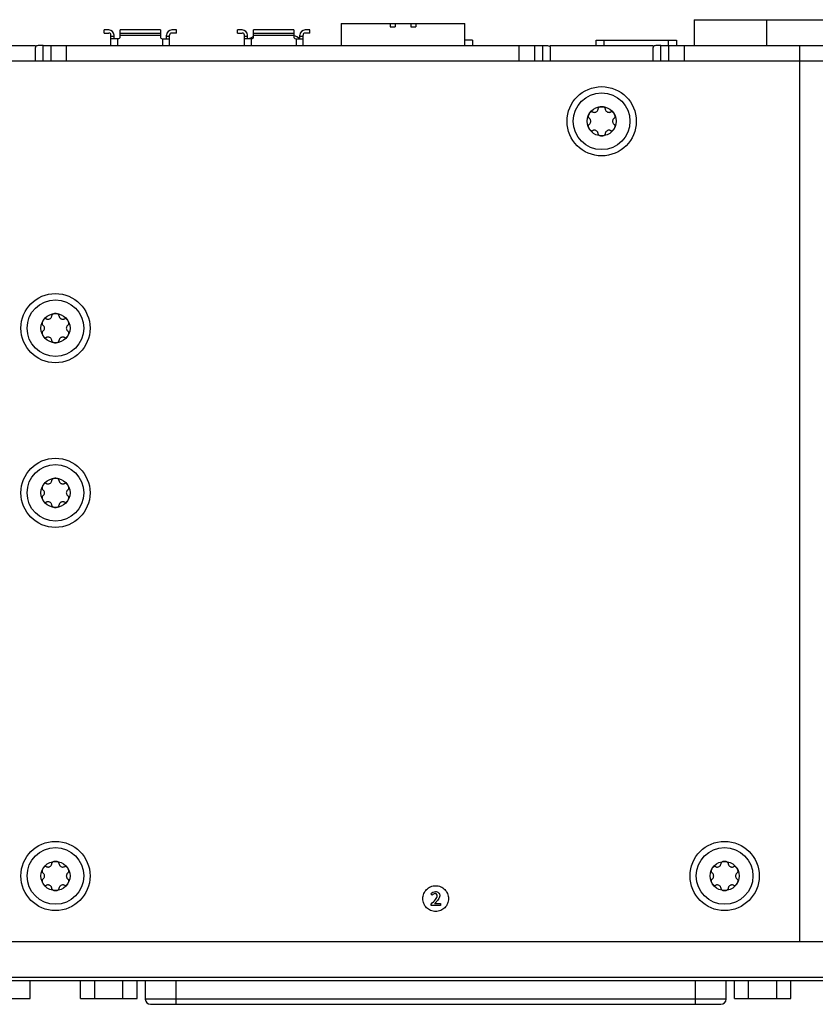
# Model space of a CAD drawing. Header units: inches. Extents: x 0 to 34, y 0 to 22.
# Tile 13 of 71: x 8.6 to 10.4, y 12.8 to 15. Entities that reach past the tile are written whole.
import ezdxf

# ---------------------------------------------------------------- set-up
doc = ezdxf.new("R2010")
doc.units = ezdxf.units.IN
doc.header["$LTSCALE"] = 1.87
doc.header["$MEASUREMENT"] = 0
doc.layers.get('0').update_dxf_attribs({"linetype": 'CONTINUOUS'})
doc.layers.add('_LAYER_1_', color=7, linetype='CONTINUOUS')

msp = doc.modelspace()

# ---------------------------------------------------------------- linework, layer by layer
at = {"color": 7, "linetype": 'CONTINUOUS'}
for p, q in [((9.3159, 15.0318), (9.3159, 14.983)), ((9.3159, 15.0318), (9.592, 15.0318)), ((9.4252, 15.0318), (9.4252, 15.0245)), ((9.4367, 15.0318), (9.4367, 15.0245)), ((9.4712, 15.0318), (9.4712, 15.0245)), ((9.4827, 15.0318), (9.4827, 15.0245)), ((9.592, 14.983), (9.592, 15.0318)), ((10.1039, 15.0405), (10.1039, 14.983)), ((10.1039, 15.0405), (10.7125, 15.0405)), ((10.2647, 15.0405), (10.2647, 14.983)), ((8.7877, 15.0107), (8.7877, 15.0176)), ((8.798, 15.0176), (8.7877, 15.0176)), ((8.7877, 15.0107), (8.798, 15.0107)), ((8.8233, 15.0027), (8.8233, 15.0176)), ((8.9128, 15.0176), (8.8233, 15.0176)), ((8.8233, 15.0107), (8.9128, 15.0107)), ((8.9128, 15.0176), (8.9128, 15.0027)), ((8.9484, 15.0176), (8.9381, 15.0176)), ((8.9484, 15.0107), (8.9381, 15.0107)), ((8.9484, 15.0107), (8.9484, 15.0176)), ((9.0852, 15.0107), (9.0852, 15.0176)), ((9.0955, 15.0176), (9.0852, 15.0176)), ((9.0852, 15.0107), (9.0955, 15.0107)), ((9.1208, 15.0027), (9.1208, 15.0176)), ((9.2103, 15.0176), (9.1208, 15.0176)), ((9.1208, 15.0107), (9.2103, 15.0107)), ((9.2103, 15.0176), (9.2103, 15.0027)), ((9.2459, 15.0176), (9.2356, 15.0176)), ((9.2459, 15.0107), (9.2356, 15.0107)), ((9.2459, 15.0107), (9.2459, 15.0176)), ((9.4252, 15.0245), (9.4367, 15.0245)), ((9.4712, 15.0245), (9.4827, 15.0245)), ((8.8026, 14.983), (8.8026, 15.0061)), ((8.8095, 15.0027), (8.8026, 15.0027)), ((8.8187, 14.9981), (8.8026, 14.9981)), ((8.8095, 14.9981), (8.8095, 15.0061)), ((8.8175, 14.9981), (8.8175, 14.983)), ((8.8233, 15.0061), (8.9128, 15.0061)), ((8.9174, 14.9981), (8.9335, 14.9981)), ((8.9186, 14.983), (8.9186, 14.9981)), ((8.9266, 14.9981), (8.9266, 15.0061)), ((8.9335, 15.0027), (8.9266, 15.0027)), ((8.9335, 14.983), (8.9335, 15.0061)), ((9.1001, 14.983), (9.1001, 15.0061)), ((9.107, 15.0027), (9.1001, 15.0027)), ((9.1162, 14.9981), (9.1001, 14.9981)), ((9.107, 14.9981), (9.107, 15.0061)), ((9.115, 14.9981), (9.115, 14.983)), ((9.1208, 15.0061), (9.2103, 15.0061)), ((9.2149, 14.9981), (9.231, 14.9981)), ((9.2161, 14.983), (9.2161, 14.9981)), ((9.2241, 14.9981), (9.2241, 15.0061)), ((9.231, 15.0027), (9.2241, 15.0027)), ((9.231, 14.983), (9.231, 15.0061)), ((9.6088, 14.9946), (9.592, 14.9946)), ((9.6088, 14.9946), (9.6088, 14.983)), ((9.8847, 14.983), (9.8847, 14.9946)), ((9.8847, 14.9946), (10.0638, 14.9946)), ((9.9019, 14.9946), (9.9019, 14.983)), ((10.0466, 14.983), (10.0466, 14.9946)), ((10.0638, 14.9946), (10.0638, 14.983)), ((8.4045, 14.983), (8.6341, 14.983)), ((8.6341, 14.9487), (8.6341, 14.9781)), ((8.6513, 14.9486), (8.6513, 14.983)), ((8.6513, 14.983), (9.7652, 14.983)), ((8.6686, 14.983), (8.6686, 14.9486)), ((8.703, 14.983), (8.703, 14.9486)), ((9.7135, 14.9486), (9.7135, 14.983)), ((9.748, 14.9486), (9.748, 14.983)), ((9.7652, 14.983), (9.7652, 14.9486)), ((9.7824, 14.983), (10.0121, 14.983)), ((9.7824, 14.9781), (9.7824, 14.9487)), ((10.0121, 14.9487), (10.0121, 14.9781)), ((10.0293, 14.9486), (10.0293, 14.983)), ((10.0293, 14.983), (10.7872, 14.983)), ((10.0465, 14.983), (10.0465, 14.9486)), ((10.081, 14.983), (10.081, 14.9486)), ((10.3393, 12.9833), (10.3393, 14.983)), ((5.2524, 14.9487), (15.5641, 14.9487)), ((4.8666, 12.9833), (15.9499, 12.9833)), ((15.9499, 12.9029), (4.8666, 12.9029)), ((4.8822, 12.896), (15.9343, 12.896)), ((8.6225, 12.8561), (8.6225, 12.896)), ((8.7349, 12.8561), (8.7349, 12.896)), ((8.7664, 12.8561), (8.7664, 12.896)), ((8.8293, 12.8561), (8.8293, 12.896)), ((8.8609, 12.8561), (8.8609, 12.896)), ((8.8792, 12.896), (8.8792, 12.8547)), ((8.9481, 12.8432), (8.9481, 12.896)), ((10.106, 12.896), (10.106, 12.8432)), ((10.1749, 12.8547), (10.1749, 12.896)), ((10.1932, 12.8561), (10.1932, 12.896)), ((10.2251, 12.8561), (10.2251, 12.896)), ((10.2881, 12.8561), (10.2881, 12.896)), ((10.3192, 12.8561), (10.3192, 12.896)), ((8.4965, 12.8561), (8.6225, 12.8561)), ((8.7349, 12.8561), (8.8609, 12.8561)), ((10.1749, 12.8547), (8.8792, 12.8547)), ((10.1932, 12.8561), (10.3192, 12.8561)), ((8.8907, 12.8432), (10.1634, 12.8432))]:
    msp.add_line(p, q, dxfattribs=at)
at = {"color": 3, "linetype": 'CONTINUOUS'}
for p, q in [((8.703, 14.9486), (9.7135, 14.9486)), ((10.081, 14.9486), (10.7355, 14.9486))]:
    msp.add_line(p, q, dxfattribs=at)
at = {"color": 7, "linetype": 'CONTINUOUS'}
for centre, radius in [((9.8972, 14.8138), 0.0772), ((9.8972, 14.8138), 0.0632), ((9.8972, 14.8138), 0.0325), ((8.6787, 14.3521), 0.0772), ((8.6787, 14.3521), 0.0632), ((8.6787, 14.3521), 0.0325), ((8.6787, 13.9846), 0.0772), ((8.6787, 13.9846), 0.0632), ((8.6787, 13.9846), 0.0325), ((8.6787, 13.1296), 0.0772), ((10.1715, 13.1296), 0.0772), ((8.6787, 13.1296), 0.0632), ((10.1715, 13.1296), 0.0632), ((8.6787, 13.1296), 0.0325), ((10.1715, 13.1296), 0.0325)]:
    msp.add_circle(centre, radius, dxfattribs=at)
for centre, radius, start, end in [((8.798, 15.0061), 0.0115, 0, 90), ((8.798, 15.0061), 0.00459, 0, 90), ((8.9381, 15.0061), 0.0115, 90, 180), ((8.9381, 15.0061), 0.00459, 90, 180), ((9.0955, 15.0061), 0.0115, 0, 90), ((9.0955, 15.0061), 0.00459, 0, 90), ((9.2356, 15.0061), 0.0115, 90, 180), ((9.2356, 15.0061), 0.00459, 90, 180), ((8.8187, 15.0027), 0.00459, 270, 360), ((8.9174, 15.0027), 0.00459, 180, 270), ((9.1685, 14.8917), 0.1205, 113.4459, 117.9771), ((9.1162, 15.0027), 0.00459, 270, 360), ((9.2149, 15.0027), 0.00459, 180, 270), ((9.1685, 14.8917), 0.1205, 62.5043, 69.6822), ((8.8907, 12.8547), 0.0115, 180, 270), ((10.1634, 12.8547), 0.0115, 270, 360)]:
    msp.add_arc(centre, radius, start, end, dxfattribs=at)
for points, knots in [([(8.6513, 14.983), (8.6495, 14.983), (8.6464, 14.983), (8.6419, 14.983), (8.6382, 14.9826), (8.6349, 14.9813), (8.6342, 14.9791), (8.6341, 14.9781)], [0, 0, 0, 0, 0.27695, 0.490053, 0.688897, 0.845915, 1, 1, 1, 1]), ([(9.7652, 14.983), (9.767, 14.983), (9.7702, 14.983), (9.7747, 14.983), (9.7783, 14.9826), (9.7816, 14.9813), (9.7823, 14.9791), (9.7824, 14.9781)], [0, 0, 0, 0, 0.27695, 0.490053, 0.688897, 0.845915, 1, 1, 1, 1]), ([(10.0293, 14.983), (10.0275, 14.983), (10.0243, 14.983), (10.0198, 14.983), (10.0162, 14.9826), (10.0128, 14.9813), (10.0122, 14.9791), (10.0121, 14.9781)], [0, 0, 0, 0, 0.27695, 0.490053, 0.688897, 0.845915, 1, 1, 1, 1]), ([(9.8766, 14.8348), (9.8763, 14.835), (9.8755, 14.8352), (9.874, 14.8349), (9.8726, 14.8341), (9.8714, 14.8331), (9.8702, 14.8317), (9.8694, 14.8306), (9.8691, 14.83)], [0, 0, 0, 0, 0.25, 0.5, 0.625, 0.75, 0.875, 1, 1, 1, 1]), ([(9.8972, 14.8463), (9.8966, 14.8463), (9.8953, 14.8462), (9.8935, 14.8458), (9.892, 14.8453), (9.8905, 14.8444), (9.8895, 14.8433), (9.8894, 14.8426), (9.8894, 14.8422)], [0, 0, 0, 0, 0.125, 0.25, 0.375, 0.5, 0.75, 1, 1, 1, 1]), ([(9.9051, 14.8422), (9.9051, 14.8426), (9.905, 14.8433), (9.904, 14.8444), (9.9025, 14.8453), (9.901, 14.8458), (9.8992, 14.8462), (9.8979, 14.8463), (9.8972, 14.8463)], [0, 0, 0, 0, 0.25, 0.5, 0.625, 0.75, 0.875, 1, 1, 1, 1]), ([(9.9254, 14.83), (9.9251, 14.8306), (9.9243, 14.8317), (9.9231, 14.8331), (9.9219, 14.8341), (9.9204, 14.8349), (9.919, 14.8352), (9.9182, 14.835), (9.9179, 14.8348)], [0, 0, 0, 0, 0.125, 0.25, 0.375, 0.5, 0.75, 1, 1, 1, 1]), ([(9.8691, 14.83), (9.8688, 14.8295), (9.8682, 14.8283), (9.8676, 14.8266), (9.8673, 14.825), (9.8673, 14.8233), (9.8678, 14.8219), (9.8684, 14.8214), (9.8687, 14.8212)], [0, 0, 0, 0, 0.125, 0.25, 0.375, 0.5, 0.75, 1, 1, 1, 1]), ([(9.9258, 14.8212), (9.9261, 14.8214), (9.9267, 14.8219), (9.9272, 14.8233), (9.9271, 14.825), (9.9269, 14.8266), (9.9263, 14.8283), (9.9257, 14.8295), (9.9254, 14.83)], [0, 0, 0, 0, 0.25, 0.5, 0.625, 0.75, 0.875, 1, 1, 1, 1]), ([(9.8687, 14.8064), (9.8684, 14.8062), (9.8678, 14.8057), (9.8673, 14.8043), (9.8673, 14.8026), (9.8676, 14.801), (9.8682, 14.7993), (9.8688, 14.7981), (9.8691, 14.7975)], [0, 0, 0, 0, 0.25, 0.5, 0.625, 0.75, 0.875, 1, 1, 1, 1]), ([(9.8691, 14.7975), (9.8694, 14.797), (9.8702, 14.7959), (9.8714, 14.7945), (9.8726, 14.7935), (9.874, 14.7926), (9.8755, 14.7923), (9.8763, 14.7926), (9.8766, 14.7928)], [0, 0, 0, 0, 0.125, 0.25, 0.375, 0.5, 0.75, 1, 1, 1, 1]), ([(9.9179, 14.7928), (9.9182, 14.7926), (9.919, 14.7923), (9.9204, 14.7926), (9.9219, 14.7935), (9.9231, 14.7945), (9.9243, 14.7959), (9.9251, 14.797), (9.9254, 14.7975)], [0, 0, 0, 0, 0.25, 0.5, 0.625, 0.75, 0.875, 1, 1, 1, 1]), ([(9.9254, 14.7975), (9.9257, 14.7981), (9.9263, 14.7993), (9.9269, 14.801), (9.9271, 14.8026), (9.9272, 14.8043), (9.9267, 14.8057), (9.9261, 14.8062), (9.9258, 14.8064)], [0, 0, 0, 0, 0.125, 0.25, 0.375, 0.5, 0.75, 1, 1, 1, 1]), ([(9.8894, 14.7853), (9.8894, 14.785), (9.8895, 14.7842), (9.8905, 14.7831), (9.892, 14.7823), (9.8935, 14.7817), (9.8953, 14.7814), (9.8966, 14.7813), (9.8972, 14.7813)], [0, 0, 0, 0, 0.25, 0.5, 0.625, 0.75, 0.875, 1, 1, 1, 1]), ([(9.8972, 14.7813), (9.8979, 14.7813), (9.8992, 14.7814), (9.901, 14.7817), (9.9025, 14.7823), (9.904, 14.7831), (9.905, 14.7842), (9.9051, 14.785), (9.9051, 14.7853)], [0, 0, 0, 0, 0.125, 0.25, 0.375, 0.5, 0.75, 1, 1, 1, 1]), ([(8.658, 14.3731), (8.6577, 14.3733), (8.6569, 14.3735), (8.6555, 14.3732), (8.654, 14.3723), (8.6528, 14.3713), (8.6516, 14.37), (8.6509, 14.3689), (8.6505, 14.3683)], [0, 0, 0, 0, 0.25, 0.5, 0.625, 0.75, 0.875, 1, 1, 1, 1]), ([(8.6787, 14.3846), (8.678, 14.3846), (8.6767, 14.3845), (8.6749, 14.3841), (8.6734, 14.3836), (8.6719, 14.3827), (8.671, 14.3816), (8.6708, 14.3808), (8.6708, 14.3805)], [0, 0, 0, 0, 0.125, 0.25, 0.375, 0.5, 0.75, 1, 1, 1, 1]), ([(8.6865, 14.3805), (8.6865, 14.3808), (8.6864, 14.3816), (8.6854, 14.3827), (8.6839, 14.3836), (8.6824, 14.3841), (8.6806, 14.3845), (8.6793, 14.3846), (8.6787, 14.3846)], [0, 0, 0, 0, 0.25, 0.5, 0.625, 0.75, 0.875, 1, 1, 1, 1]), ([(8.7068, 14.3683), (8.7065, 14.3689), (8.7058, 14.37), (8.7046, 14.3713), (8.7033, 14.3723), (8.7019, 14.3732), (8.7004, 14.3735), (8.6997, 14.3733), (8.6994, 14.3731)], [0, 0, 0, 0, 0.125, 0.25, 0.375, 0.5, 0.75, 1, 1, 1, 1]), ([(8.6505, 14.3683), (8.6502, 14.3677), (8.6496, 14.3666), (8.649, 14.3648), (8.6488, 14.3633), (8.6488, 14.3616), (8.6492, 14.3601), (8.6498, 14.3596), (8.6501, 14.3595)], [0, 0, 0, 0, 0.125, 0.25, 0.375, 0.5, 0.75, 1, 1, 1, 1]), ([(8.7072, 14.3595), (8.7075, 14.3596), (8.7081, 14.3601), (8.7086, 14.3616), (8.7086, 14.3633), (8.7083, 14.3648), (8.7077, 14.3666), (8.7071, 14.3677), (8.7068, 14.3683)], [0, 0, 0, 0, 0.25, 0.5, 0.625, 0.75, 0.875, 1, 1, 1, 1]), ([(8.6501, 14.3447), (8.6498, 14.3445), (8.6492, 14.344), (8.6488, 14.3425), (8.6488, 14.3408), (8.649, 14.3393), (8.6496, 14.3376), (8.6502, 14.3364), (8.6505, 14.3358)], [0, 0, 0, 0, 0.25, 0.5, 0.625, 0.75, 0.875, 1, 1, 1, 1]), ([(8.6505, 14.3358), (8.6509, 14.3352), (8.6516, 14.3341), (8.6528, 14.3328), (8.654, 14.3318), (8.6555, 14.3309), (8.6569, 14.3306), (8.6577, 14.3309), (8.658, 14.331)], [0, 0, 0, 0, 0.125, 0.25, 0.375, 0.5, 0.75, 1, 1, 1, 1]), ([(8.6994, 14.331), (8.6997, 14.3309), (8.7004, 14.3306), (8.7019, 14.3309), (8.7033, 14.3318), (8.7046, 14.3328), (8.7058, 14.3341), (8.7065, 14.3352), (8.7068, 14.3358)], [0, 0, 0, 0, 0.25, 0.5, 0.625, 0.75, 0.875, 1, 1, 1, 1]), ([(8.7068, 14.3358), (8.7071, 14.3364), (8.7077, 14.3376), (8.7083, 14.3393), (8.7086, 14.3408), (8.7086, 14.3425), (8.7081, 14.344), (8.7075, 14.3445), (8.7072, 14.3447)], [0, 0, 0, 0, 0.125, 0.25, 0.375, 0.5, 0.75, 1, 1, 1, 1]), ([(8.6708, 14.3236), (8.6708, 14.3233), (8.671, 14.3225), (8.6719, 14.3214), (8.6734, 14.3205), (8.6749, 14.32), (8.6767, 14.3196), (8.678, 14.3196), (8.6787, 14.3196)], [0, 0, 0, 0, 0.25, 0.5, 0.625, 0.75, 0.875, 1, 1, 1, 1]), ([(8.6787, 14.3196), (8.6793, 14.3196), (8.6806, 14.3196), (8.6824, 14.32), (8.6839, 14.3205), (8.6854, 14.3214), (8.6864, 14.3225), (8.6865, 14.3233), (8.6865, 14.3236)], [0, 0, 0, 0, 0.125, 0.25, 0.375, 0.5, 0.75, 1, 1, 1, 1]), ([(8.6505, 14.0008), (8.6502, 14.0003), (8.6496, 13.9991), (8.649, 13.9974), (8.6488, 13.9958), (8.6488, 13.9941), (8.6492, 13.9927), (8.6498, 13.9922), (8.6501, 13.992)], [0, 0, 0, 0, 0.125, 0.25, 0.375, 0.5, 0.75, 1, 1, 1, 1]), ([(8.658, 14.0056), (8.6577, 14.0058), (8.6569, 14.006), (8.6555, 14.0058), (8.654, 14.0049), (8.6528, 14.0039), (8.6516, 14.0025), (8.6509, 14.0014), (8.6505, 14.0008)], [0, 0, 0, 0, 0.25, 0.5, 0.625, 0.75, 0.875, 1, 1, 1, 1]), ([(8.6787, 14.0171), (8.678, 14.0171), (8.6767, 14.017), (8.6749, 14.0166), (8.6734, 14.0161), (8.6719, 14.0153), (8.671, 14.0141), (8.6708, 14.0134), (8.6708, 14.013)], [0, 0, 0, 0, 0.125, 0.25, 0.375, 0.5, 0.75, 1, 1, 1, 1]), ([(8.6865, 14.013), (8.6865, 14.0134), (8.6864, 14.0141), (8.6854, 14.0153), (8.6839, 14.0161), (8.6824, 14.0166), (8.6806, 14.017), (8.6793, 14.0171), (8.6787, 14.0171)], [0, 0, 0, 0, 0.25, 0.5, 0.625, 0.75, 0.875, 1, 1, 1, 1]), ([(8.7068, 14.0008), (8.7065, 14.0014), (8.7058, 14.0025), (8.7046, 14.0039), (8.7033, 14.0049), (8.7019, 14.0058), (8.7004, 14.006), (8.6997, 14.0058), (8.6994, 14.0056)], [0, 0, 0, 0, 0.125, 0.25, 0.375, 0.5, 0.75, 1, 1, 1, 1]), ([(8.7072, 13.992), (8.7075, 13.9922), (8.7081, 13.9927), (8.7086, 13.9941), (8.7086, 13.9958), (8.7083, 13.9974), (8.7077, 13.9991), (8.7071, 14.0003), (8.7068, 14.0008)], [0, 0, 0, 0, 0.25, 0.5, 0.625, 0.75, 0.875, 1, 1, 1, 1]), ([(8.6501, 13.9772), (8.6498, 13.977), (8.6492, 13.9765), (8.6488, 13.9751), (8.6488, 13.9734), (8.649, 13.9718), (8.6496, 13.9701), (8.6502, 13.9689), (8.6505, 13.9684)], [0, 0, 0, 0, 0.25, 0.5, 0.625, 0.75, 0.875, 1, 1, 1, 1]), ([(8.7068, 13.9684), (8.7071, 13.9689), (8.7077, 13.9701), (8.7083, 13.9718), (8.7086, 13.9734), (8.7086, 13.9751), (8.7081, 13.9765), (8.7075, 13.977), (8.7072, 13.9772)], [0, 0, 0, 0, 0.125, 0.25, 0.375, 0.5, 0.75, 1, 1, 1, 1]), ([(8.6505, 13.9684), (8.6509, 13.9678), (8.6516, 13.9667), (8.6528, 13.9653), (8.654, 13.9643), (8.6555, 13.9634), (8.6569, 13.9632), (8.6577, 13.9634), (8.658, 13.9636)], [0, 0, 0, 0, 0.125, 0.25, 0.375, 0.5, 0.75, 1, 1, 1, 1]), ([(8.6708, 13.9562), (8.6708, 13.9558), (8.671, 13.9551), (8.6719, 13.9539), (8.6734, 13.9531), (8.6749, 13.9526), (8.6767, 13.9522), (8.678, 13.9521), (8.6787, 13.9521)], [0, 0, 0, 0, 0.25, 0.5, 0.625, 0.75, 0.875, 1, 1, 1, 1]), ([(8.6787, 13.9521), (8.6793, 13.9521), (8.6806, 13.9522), (8.6824, 13.9526), (8.6839, 13.9531), (8.6854, 13.9539), (8.6864, 13.9551), (8.6865, 13.9558), (8.6865, 13.9562)], [0, 0, 0, 0, 0.125, 0.25, 0.375, 0.5, 0.75, 1, 1, 1, 1]), ([(8.6994, 13.9636), (8.6997, 13.9634), (8.7004, 13.9632), (8.7019, 13.9634), (8.7033, 13.9643), (8.7046, 13.9653), (8.7058, 13.9667), (8.7065, 13.9678), (8.7068, 13.9684)], [0, 0, 0, 0, 0.25, 0.5, 0.625, 0.75, 0.875, 1, 1, 1, 1]), ([(8.6787, 13.1621), (8.678, 13.1621), (8.6767, 13.162), (8.6749, 13.1616), (8.6734, 13.1611), (8.6719, 13.1603), (8.671, 13.1591), (8.6708, 13.1584), (8.6708, 13.158)], [0, 0, 0, 0, 0.125, 0.25, 0.375, 0.5, 0.75, 1, 1, 1, 1]), ([(8.6865, 13.158), (8.6865, 13.1584), (8.6864, 13.1591), (8.6854, 13.1603), (8.6839, 13.1611), (8.6824, 13.1616), (8.6806, 13.162), (8.6793, 13.1621), (8.6787, 13.1621)], [0, 0, 0, 0, 0.25, 0.5, 0.625, 0.75, 0.875, 1, 1, 1, 1]), ([(10.1715, 13.1621), (10.1708, 13.1621), (10.1695, 13.162), (10.1677, 13.1616), (10.1662, 13.1611), (10.1647, 13.1602), (10.1637, 13.1591), (10.1636, 13.1584), (10.1636, 13.158)], [0, 0, 0, 0, 0.125, 0.25, 0.375, 0.5, 0.75, 1, 1, 1, 1]), ([(10.1793, 13.158), (10.1793, 13.1584), (10.1792, 13.1591), (10.1782, 13.1602), (10.1767, 13.1611), (10.1752, 13.1616), (10.1734, 13.162), (10.1721, 13.1621), (10.1715, 13.1621)], [0, 0, 0, 0, 0.25, 0.5, 0.625, 0.75, 0.875, 1, 1, 1, 1]), ([(8.6505, 13.1458), (8.6502, 13.1453), (8.6496, 13.1441), (8.649, 13.1424), (8.6488, 13.1408), (8.6488, 13.1391), (8.6492, 13.1377), (8.6498, 13.1372), (8.6501, 13.137)], [0, 0, 0, 0, 0.125, 0.25, 0.375, 0.5, 0.75, 1, 1, 1, 1]), ([(8.658, 13.1506), (8.6577, 13.1508), (8.6569, 13.151), (8.6555, 13.1507), (8.654, 13.1499), (8.6528, 13.1489), (8.6516, 13.1475), (8.6509, 13.1464), (8.6505, 13.1458)], [0, 0, 0, 0, 0.25, 0.5, 0.625, 0.75, 0.875, 1, 1, 1, 1]), ([(8.7068, 13.1458), (8.7065, 13.1464), (8.7058, 13.1475), (8.7046, 13.1489), (8.7033, 13.1499), (8.7019, 13.1507), (8.7004, 13.151), (8.6997, 13.1508), (8.6994, 13.1506)], [0, 0, 0, 0, 0.125, 0.25, 0.375, 0.5, 0.75, 1, 1, 1, 1]), ([(8.7072, 13.137), (8.7075, 13.1372), (8.7081, 13.1377), (8.7086, 13.1391), (8.7086, 13.1408), (8.7083, 13.1424), (8.7077, 13.1441), (8.7071, 13.1453), (8.7068, 13.1458)], [0, 0, 0, 0, 0.25, 0.5, 0.625, 0.75, 0.875, 1, 1, 1, 1]), ([(10.1433, 13.1458), (10.143, 13.1453), (10.1424, 13.1441), (10.1418, 13.1424), (10.1415, 13.1408), (10.1415, 13.1391), (10.142, 13.1377), (10.1426, 13.1372), (10.1429, 13.137)], [0, 0, 0, 0, 0.125, 0.25, 0.375, 0.5, 0.75, 1, 1, 1, 1]), ([(10.1508, 13.1506), (10.1505, 13.1508), (10.1497, 13.151), (10.1483, 13.1507), (10.1468, 13.1499), (10.1456, 13.1489), (10.1444, 13.1475), (10.1436, 13.1464), (10.1433, 13.1458)], [0, 0, 0, 0, 0.25, 0.5, 0.625, 0.75, 0.875, 1, 1, 1, 1]), ([(10.1996, 13.1458), (10.1993, 13.1464), (10.1985, 13.1475), (10.1973, 13.1489), (10.1961, 13.1499), (10.1946, 13.1507), (10.1932, 13.151), (10.1924, 13.1508), (10.1921, 13.1506)], [0, 0, 0, 0, 0.125, 0.25, 0.375, 0.5, 0.75, 1, 1, 1, 1]), ([(10.2, 13.137), (10.2003, 13.1372), (10.2009, 13.1377), (10.2014, 13.1391), (10.2014, 13.1408), (10.2011, 13.1424), (10.2005, 13.1441), (10.1999, 13.1453), (10.1996, 13.1458)], [0, 0, 0, 0, 0.25, 0.5, 0.625, 0.75, 0.875, 1, 1, 1, 1]), ([(8.6501, 13.1222), (8.6498, 13.122), (8.6492, 13.1215), (8.6488, 13.1201), (8.6488, 13.1184), (8.649, 13.1168), (8.6496, 13.1151), (8.6502, 13.1139), (8.6505, 13.1133)], [0, 0, 0, 0, 0.25, 0.5, 0.625, 0.75, 0.875, 1, 1, 1, 1]), ([(8.7068, 13.1133), (8.7071, 13.1139), (8.7077, 13.1151), (8.7083, 13.1168), (8.7086, 13.1184), (8.7086, 13.1201), (8.7081, 13.1215), (8.7075, 13.122), (8.7072, 13.1222)], [0, 0, 0, 0, 0.125, 0.25, 0.375, 0.5, 0.75, 1, 1, 1, 1]), ([(10.1429, 13.1222), (10.1426, 13.122), (10.142, 13.1215), (10.1415, 13.1201), (10.1415, 13.1184), (10.1418, 13.1168), (10.1424, 13.1151), (10.143, 13.1139), (10.1433, 13.1133)], [0, 0, 0, 0, 0.25, 0.5, 0.625, 0.75, 0.875, 1, 1, 1, 1]), ([(10.1996, 13.1133), (10.1999, 13.1139), (10.2005, 13.1151), (10.2011, 13.1168), (10.2014, 13.1184), (10.2014, 13.1201), (10.2009, 13.1215), (10.2003, 13.122), (10.2, 13.1222)], [0, 0, 0, 0, 0.125, 0.25, 0.375, 0.5, 0.75, 1, 1, 1, 1]), ([(8.6505, 13.1133), (8.6509, 13.1128), (8.6516, 13.1117), (8.6528, 13.1103), (8.654, 13.1093), (8.6555, 13.1084), (8.6569, 13.1081), (8.6577, 13.1084), (8.658, 13.1086)], [0, 0, 0, 0, 0.125, 0.25, 0.375, 0.5, 0.75, 1, 1, 1, 1]), ([(8.6708, 13.1012), (8.6708, 13.1008), (8.671, 13.1001), (8.6719, 13.0989), (8.6734, 13.0981), (8.6749, 13.0975), (8.6767, 13.0972), (8.678, 13.0971), (8.6787, 13.0971)], [0, 0, 0, 0, 0.25, 0.5, 0.625, 0.75, 0.875, 1, 1, 1, 1]), ([(8.6787, 13.0971), (8.6793, 13.0971), (8.6806, 13.0972), (8.6824, 13.0975), (8.6839, 13.0981), (8.6854, 13.0989), (8.6864, 13.1001), (8.6865, 13.1008), (8.6865, 13.1012)], [0, 0, 0, 0, 0.125, 0.25, 0.375, 0.5, 0.75, 1, 1, 1, 1]), ([(8.6994, 13.1086), (8.6997, 13.1084), (8.7004, 13.1081), (8.7019, 13.1084), (8.7033, 13.1093), (8.7046, 13.1103), (8.7058, 13.1117), (8.7065, 13.1128), (8.7068, 13.1133)], [0, 0, 0, 0, 0.25, 0.5, 0.625, 0.75, 0.875, 1, 1, 1, 1]), ([(10.1433, 13.1133), (10.1436, 13.1128), (10.1444, 13.1117), (10.1456, 13.1103), (10.1468, 13.1093), (10.1483, 13.1084), (10.1497, 13.1081), (10.1505, 13.1084), (10.1508, 13.1085)], [0, 0, 0, 0, 0.125, 0.25, 0.375, 0.5, 0.75, 1, 1, 1, 1]), ([(10.1636, 13.1011), (10.1636, 13.1008), (10.1637, 13.1), (10.1647, 13.0989), (10.1662, 13.0981), (10.1677, 13.0975), (10.1695, 13.0972), (10.1708, 13.0971), (10.1715, 13.0971)], [0, 0, 0, 0, 0.25, 0.5, 0.625, 0.75, 0.875, 1, 1, 1, 1]), ([(10.1715, 13.0971), (10.1721, 13.0971), (10.1734, 13.0972), (10.1752, 13.0975), (10.1767, 13.0981), (10.1782, 13.0989), (10.1792, 13.1), (10.1793, 13.1008), (10.1793, 13.1011)], [0, 0, 0, 0, 0.125, 0.25, 0.375, 0.5, 0.75, 1, 1, 1, 1]), ([(10.1921, 13.1085), (10.1924, 13.1084), (10.1932, 13.1081), (10.1946, 13.1084), (10.1961, 13.1093), (10.1973, 13.1103), (10.1985, 13.1117), (10.1993, 13.1128), (10.1996, 13.1133)], [0, 0, 0, 0, 0.25, 0.5, 0.625, 0.75, 0.875, 1, 1, 1, 1])]:
    msp.add_open_spline(points, degree=3, knots=knots, dxfattribs=at)
for points in [[(9.8766, 14.8348), (9.8771, 14.8345), (9.8782, 14.834), (9.8804, 14.8336), (9.8828, 14.8339), (9.8851, 14.8348), (9.8871, 14.8363), (9.8885, 14.8383), (9.8892, 14.8403), (9.8894, 14.8416), (9.8894, 14.8422)], [(9.9051, 14.8422), (9.9051, 14.8416), (9.9052, 14.8403), (9.906, 14.8383), (9.9074, 14.8363), (9.9094, 14.8348), (9.9117, 14.8339), (9.9141, 14.8336), (9.9162, 14.834), (9.9174, 14.8345), (9.9179, 14.8348)], [(9.8729, 14.8138), (9.8729, 14.8146), (9.8726, 14.8163), (9.8716, 14.8185), (9.8702, 14.8201), (9.8692, 14.8209), (9.8687, 14.8212)], [(9.8687, 14.8064), (9.8692, 14.8067), (9.8702, 14.8074), (9.8716, 14.8091), (9.8726, 14.8113), (9.8729, 14.813), (9.8729, 14.8138)], [(9.9258, 14.8212), (9.9253, 14.8209), (9.9242, 14.8201), (9.9228, 14.8185), (9.9219, 14.8163), (9.9216, 14.8146), (9.9216, 14.8138)], [(9.9216, 14.8138), (9.9216, 14.813), (9.9219, 14.8113), (9.9228, 14.8091), (9.9242, 14.8074), (9.9253, 14.8067), (9.9258, 14.8064)], [(9.8894, 14.7853), (9.8894, 14.7859), (9.8892, 14.7872), (9.8885, 14.7893), (9.8871, 14.7912), (9.8851, 14.7928), (9.8828, 14.7937), (9.8804, 14.7939), (9.8782, 14.7936), (9.8771, 14.7931), (9.8766, 14.7928)], [(9.9179, 14.7928), (9.9174, 14.7931), (9.9162, 14.7936), (9.9141, 14.7939), (9.9117, 14.7937), (9.9094, 14.7928), (9.9074, 14.7912), (9.906, 14.7893), (9.9052, 14.7872), (9.9051, 14.7859), (9.9051, 14.7853)], [(8.658, 14.3731), (8.6585, 14.3728), (8.6597, 14.3723), (8.6618, 14.3719), (8.6642, 14.3721), (8.6665, 14.3731), (8.6685, 14.3746), (8.6699, 14.3766), (8.6707, 14.3786), (8.6708, 14.3799), (8.6708, 14.3805)], [(8.6865, 14.3805), (8.6865, 14.3799), (8.6867, 14.3786), (8.6874, 14.3766), (8.6888, 14.3746), (8.6908, 14.3731), (8.6931, 14.3721), (8.6955, 14.3719), (8.6977, 14.3723), (8.6988, 14.3728), (8.6994, 14.3731)], [(8.6543, 14.3521), (8.6543, 14.3529), (8.6541, 14.3545), (8.6531, 14.3567), (8.6517, 14.3584), (8.6506, 14.3592), (8.6501, 14.3595)], [(8.6501, 14.3447), (8.6506, 14.3449), (8.6517, 14.3457), (8.6531, 14.3474), (8.6541, 14.3496), (8.6543, 14.3512), (8.6543, 14.3521)], [(8.7072, 14.3595), (8.7067, 14.3592), (8.7057, 14.3584), (8.7043, 14.3567), (8.7033, 14.3545), (8.703, 14.3529), (8.703, 14.3521)], [(8.703, 14.3521), (8.703, 14.3512), (8.7033, 14.3496), (8.7043, 14.3474), (8.7057, 14.3457), (8.7067, 14.3449), (8.7072, 14.3447)], [(8.6708, 14.3236), (8.6708, 14.3242), (8.6707, 14.3255), (8.6699, 14.3275), (8.6685, 14.3295), (8.6665, 14.3311), (8.6642, 14.332), (8.6618, 14.3322), (8.6597, 14.3318), (8.6585, 14.3313), (8.658, 14.331)], [(8.6994, 14.331), (8.6988, 14.3313), (8.6977, 14.3318), (8.6955, 14.3322), (8.6931, 14.332), (8.6908, 14.3311), (8.6888, 14.3295), (8.6874, 14.3275), (8.6867, 14.3255), (8.6865, 14.3242), (8.6865, 14.3236)], [(8.658, 14.0056), (8.6585, 14.0053), (8.6597, 14.0048), (8.6618, 14.0044), (8.6642, 14.0047), (8.6665, 14.0056), (8.6685, 14.0072), (8.6699, 14.0091), (8.6707, 14.0112), (8.6708, 14.0124), (8.6708, 14.013)], [(8.6865, 14.013), (8.6865, 14.0124), (8.6867, 14.0112), (8.6874, 14.0091), (8.6888, 14.0072), (8.6908, 14.0056), (8.6931, 14.0047), (8.6955, 14.0044), (8.6977, 14.0048), (8.6988, 14.0053), (8.6994, 14.0056)], [(8.6543, 13.9846), (8.6543, 13.9854), (8.6541, 13.9871), (8.6531, 13.9893), (8.6517, 13.9909), (8.6506, 13.9917), (8.6501, 13.992)], [(8.6501, 13.9772), (8.6506, 13.9775), (8.6517, 13.9783), (8.6531, 13.9799), (8.6541, 13.9821), (8.6543, 13.9838), (8.6543, 13.9846)], [(8.7072, 13.992), (8.7067, 13.9917), (8.7057, 13.9909), (8.7043, 13.9893), (8.7033, 13.9871), (8.703, 13.9854), (8.703, 13.9846)], [(8.703, 13.9846), (8.703, 13.9838), (8.7033, 13.9821), (8.7043, 13.9799), (8.7057, 13.9783), (8.7067, 13.9775), (8.7072, 13.9772)], [(8.6708, 13.9562), (8.6708, 13.9568), (8.6707, 13.958), (8.6699, 13.9601), (8.6685, 13.962), (8.6665, 13.9636), (8.6642, 13.9645), (8.6618, 13.9648), (8.6597, 13.9644), (8.6585, 13.9639), (8.658, 13.9636)], [(8.6994, 13.9636), (8.6988, 13.9639), (8.6977, 13.9644), (8.6955, 13.9648), (8.6931, 13.9645), (8.6908, 13.9636), (8.6888, 13.962), (8.6874, 13.9601), (8.6867, 13.958), (8.6865, 13.9568), (8.6865, 13.9562)], [(8.658, 13.1506), (8.6585, 13.1503), (8.6597, 13.1498), (8.6618, 13.1494), (8.6642, 13.1497), (8.6665, 13.1506), (8.6685, 13.1522), (8.6699, 13.1541), (8.6707, 13.1561), (8.6708, 13.1574), (8.6708, 13.158)], [(8.6865, 13.158), (8.6865, 13.1574), (8.6867, 13.1561), (8.6874, 13.1541), (8.6888, 13.1522), (8.6908, 13.1506), (8.6931, 13.1497), (8.6955, 13.1494), (8.6977, 13.1498), (8.6988, 13.1503), (8.6994, 13.1506)], [(10.1508, 13.1506), (10.1513, 13.1503), (10.1525, 13.1498), (10.1546, 13.1494), (10.157, 13.1496), (10.1593, 13.1506), (10.1613, 13.1521), (10.1627, 13.1541), (10.1635, 13.1561), (10.1636, 13.1574), (10.1636, 13.158)], [(10.1793, 13.158), (10.1793, 13.1574), (10.1795, 13.1561), (10.1802, 13.1541), (10.1816, 13.1521), (10.1836, 13.1506), (10.1859, 13.1496), (10.1883, 13.1494), (10.1905, 13.1498), (10.1916, 13.1503), (10.1921, 13.1506)], [(8.6543, 13.1296), (8.6543, 13.1304), (8.6541, 13.1321), (8.6531, 13.1343), (8.6517, 13.1359), (8.6506, 13.1367), (8.6501, 13.137)], [(8.6501, 13.1222), (8.6506, 13.1225), (8.6517, 13.1232), (8.6531, 13.1249), (8.6541, 13.1271), (8.6543, 13.1288), (8.6543, 13.1296)], [(8.7072, 13.137), (8.7067, 13.1367), (8.7057, 13.1359), (8.7043, 13.1343), (8.7033, 13.1321), (8.703, 13.1304), (8.703, 13.1296)], [(8.703, 13.1296), (8.703, 13.1288), (8.7033, 13.1271), (8.7043, 13.1249), (8.7057, 13.1232), (8.7067, 13.1225), (8.7072, 13.1222)], [(10.1471, 13.1296), (10.1471, 13.1304), (10.1468, 13.1321), (10.1459, 13.1343), (10.1445, 13.1359), (10.1434, 13.1367), (10.1429, 13.137)], [(10.1429, 13.1222), (10.1434, 13.1225), (10.1445, 13.1232), (10.1459, 13.1249), (10.1468, 13.1271), (10.1471, 13.1287), (10.1471, 13.1296)], [(10.2, 13.137), (10.1995, 13.1367), (10.1985, 13.1359), (10.1971, 13.1343), (10.1961, 13.1321), (10.1958, 13.1304), (10.1958, 13.1296)], [(10.1958, 13.1296), (10.1958, 13.1287), (10.1961, 13.1271), (10.1971, 13.1249), (10.1985, 13.1232), (10.1995, 13.1225), (10.2, 13.1222)], [(8.6708, 13.1012), (8.6708, 13.1018), (8.6707, 13.103), (8.6699, 13.1051), (8.6685, 13.107), (8.6665, 13.1086), (8.6642, 13.1095), (8.6618, 13.1098), (8.6597, 13.1094), (8.6585, 13.1089), (8.658, 13.1086)], [(8.6994, 13.1086), (8.6988, 13.1089), (8.6977, 13.1094), (8.6955, 13.1098), (8.6931, 13.1095), (8.6908, 13.1086), (8.6888, 13.107), (8.6874, 13.1051), (8.6867, 13.103), (8.6865, 13.1018), (8.6865, 13.1012)], [(10.1636, 13.1011), (10.1636, 13.1017), (10.1635, 13.103), (10.1627, 13.1051), (10.1613, 13.107), (10.1593, 13.1086), (10.157, 13.1095), (10.1546, 13.1097), (10.1525, 13.1094), (10.1513, 13.1088), (10.1508, 13.1085)], [(10.1921, 13.1085), (10.1916, 13.1088), (10.1905, 13.1094), (10.1883, 13.1097), (10.1859, 13.1095), (10.1836, 13.1086), (10.1816, 13.107), (10.1802, 13.1051), (10.1795, 13.103), (10.1793, 13.1017), (10.1793, 13.1011)]]:
    msp.add_open_spline(points, degree=3, dxfattribs=at)
at = {"layer": '_LAYER_1_', "color": 40, "linetype": 'CONTINUOUS'}
for p, q in [((9.5194, 13.0869), (9.5164, 13.0899)), ((9.5165, 13.0634), (9.5165, 13.0669)), ((9.5374, 13.0634), (9.5165, 13.0634)), ((9.5243, 13.0679), (9.5295, 13.0682)), ((9.5295, 13.0682), (9.5374, 13.0682)), ((9.5374, 13.0682), (9.5374, 13.0634))]:
    msp.add_line(p, q, dxfattribs=at)
for points, knots in [([(9.4982, 13.0791), (9.4982, 13.0829), (9.4997, 13.0905), (9.5061, 13.0999), (9.5155, 13.1063), (9.5231, 13.1078), (9.5269, 13.1078)], [0, 0, 0, 0, 0.254401, 0.5, 0.745599, 1, 1, 1, 1]), ([(9.5269, 13.1078), (9.5307, 13.1078), (9.5383, 13.1063), (9.5477, 13.0999), (9.5541, 13.0905), (9.5556, 13.0829), (9.5556, 13.0791)], [0, 0, 0, 0, 0.254407, 0.500005, 0.745601, 1, 1, 1, 1]), ([(9.5269, 13.0504), (9.5231, 13.0504), (9.5155, 13.0519), (9.5061, 13.0583), (9.4997, 13.0677), (9.4982, 13.0753), (9.4982, 13.0791)], [0, 0, 0, 0, 0.254401, 0.5, 0.745599, 1, 1, 1, 1]), ([(9.5164, 13.0899), (9.5176, 13.0914), (9.5205, 13.094), (9.5243, 13.0949), (9.5262, 13.0949)], [0, 0, 0, 0, 0.503982, 1, 1, 1, 1]), ([(9.5165, 13.0669), (9.52, 13.0702), (9.5248, 13.0746), (9.5295, 13.0809), (9.5304, 13.0838), (9.5304, 13.085)], [0, 0, 0, 0, 0.620547, 0.836621, 1, 1, 1, 1]), ([(9.5254, 13.0903), (9.5243, 13.0903), (9.5219, 13.0895), (9.5202, 13.0878), (9.5194, 13.0869)], [0, 0, 0, 0, 0.487082, 1, 1, 1, 1]), ([(9.536, 13.0854), (9.536, 13.084), (9.5352, 13.0809), (9.5325, 13.0766), (9.5287, 13.0723), (9.5259, 13.0695), (9.5243, 13.0679)], [0, 0, 0, 0, 0.203319, 0.432432, 0.698684, 1, 1, 1, 1]), ([(9.5304, 13.085), (9.5304, 13.0864), (9.5299, 13.0886), (9.5275, 13.0901), (9.5261, 13.0903), (9.5254, 13.0903)], [0, 0, 0, 0, 0.498151, 0.730772, 1, 1, 1, 1]), ([(9.5262, 13.0949), (9.5275, 13.0949), (9.5301, 13.0945), (9.5335, 13.0925), (9.5356, 13.0893), (9.536, 13.0867), (9.536, 13.0854)], [0, 0, 0, 0, 0.268464, 0.507132, 0.74177, 1, 1, 1, 1]), ([(9.5556, 13.0791), (9.5556, 13.0753), (9.5541, 13.0677), (9.5477, 13.0583), (9.5383, 13.0519), (9.5307, 13.0504), (9.5269, 13.0504)], [0, 0, 0, 0, 0.2544, 0.499996, 0.745593, 1, 1, 1, 1])]:
    msp.add_open_spline(points, degree=3, knots=knots, dxfattribs=at)

doc.saveas('drawing.dxf')
